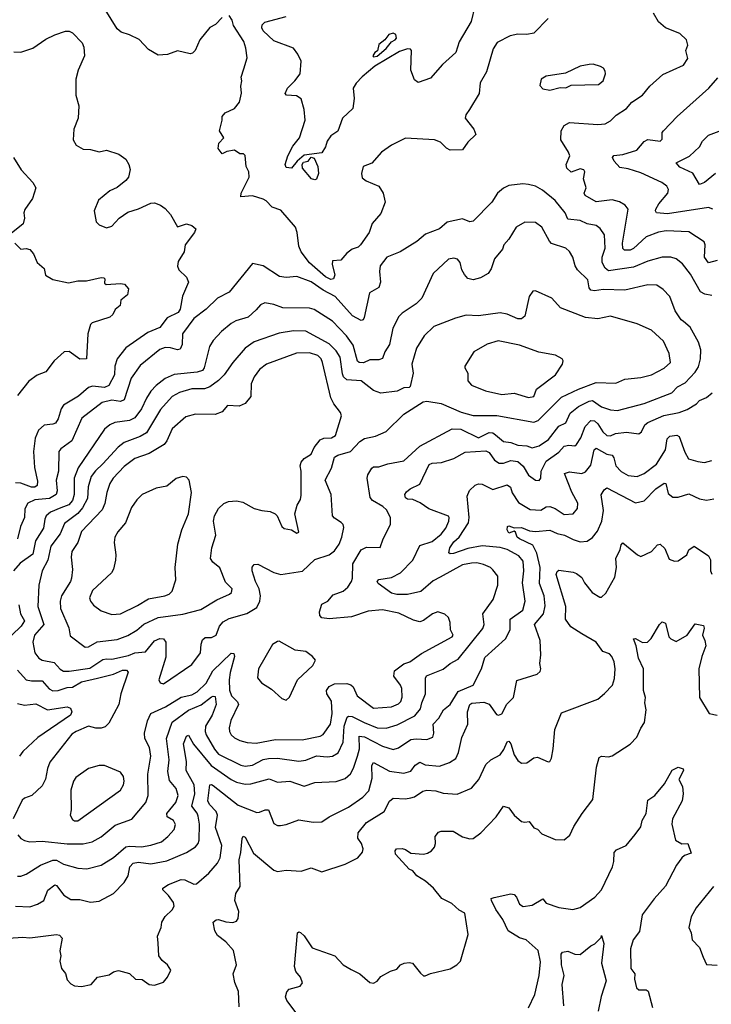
# Model space of a CAD drawing. Extents: x 1921360 to 2014538, y 768294 to 907744.
# Tile 116 of 256: x 1933558 to 1937441, y 809453 to 814978. Entities that reach past the tile are written whole.
import ezdxf

# ---------------------------------------------------------------- set-up
doc = ezdxf.new("R2010")
doc.units = 0

msp = doc.modelspace()

# ---------------------------------------------------------------- linework, layer by layer
at = {"layer": '0CON10XD'}
for points in [[(1936112.9, 815055), (1936092.6, 814967.4), (1936026.5, 814855), (1936006.4, 814793.6), (1935932.1, 814727.9), (1935865, 814651.2), (1935795, 814626.7), (1935775, 814641.2), (1935753.6, 814695), (1935758.6, 814805), (1935753, 814813), (1935735.5, 814815.5), (1935690.1, 814799.9), (1935552.7, 814717.3), (1935481.7, 814658.3), (1935447.2, 814622.8), (1935430, 814595), (1935435.5, 814535.5), (1935429.1, 814480.9), (1935370, 814425), (1935345, 814352.5), (1935305, 814326.7), (1935285, 814297.5), (1935275.8, 814265), (1935255, 814231.2), (1935155, 814217.8), (1935116, 814185), (1935085, 814146), (1935055, 814149.2), (1935048.5, 814165), (1935063.8, 814215), (1935091.2, 814268.8), (1935129.5, 814315), (1935161.5, 814415), (1935154.6, 814475), (1935138.6, 814535), (1935111.7, 814551.7), (1935055.8, 814555.8), (1935048, 814565), (1935060.9, 814595), (1935102.2, 814635), (1935132.2, 814675), (1935139.1, 814745), (1935120.4, 814785), (1935095, 814819.1), (1934985, 814860.6), (1934925.4, 814915), (1934917, 814933), (1934920.4, 814949.6), (1934935, 814963.9), (1935055, 814995.8)], [(1934695, 814991.2), (1934657.9, 814952.1), (1934625, 814933.8), (1934568.8, 814865), (1934543.6, 814806.4), (1934528.9, 814791.1), (1934515, 814786.7), (1934445, 814803.6), (1934387.3, 814782.7), (1934335, 814779.2), (1934281.7, 814811.7), (1934228, 814868), (1934175, 814894.2), (1934128.7, 814908.7), (1934105, 814928), (1934037.7, 815035)], [(1936525.5, 814984.5), (1936445, 814902.2), (1936405, 814895.5), (1936355, 814897.5), (1936311.4, 814888.6), (1936239.7, 814850.3), (1936217.5, 814815), (1936180, 814685), (1936142.7, 814625), (1936138.9, 814565), (1936084.2, 814475), (1936062.5, 814445), (1936060, 814425), (1936108.6, 814365), (1936120, 814335), (1936075, 814292), (1936045, 814248), (1935975, 814246), (1935955, 814257.1), (1935921.4, 814291.4), (1935887.5, 814305), (1935725, 814312.9), (1935645, 814274), (1935588.8, 814235), (1935535, 814173.3), (1935486.1, 814153.9), (1935476.7, 814115), (1935481.7, 814091.7), (1935504.1, 814074.1), (1935575, 814043.8), (1935598.8, 814005), (1935610, 813955), (1935585, 813890), (1935536.9, 813835), (1935521.1, 813785), (1935472.5, 813715), (1935458.1, 813701.9), (1935425, 813690.6), (1935395, 813669.2), (1935361.1, 813628.9), (1935314.1, 813625.9), (1935312.2, 813605), (1935327.3, 813547.3), (1935324.3, 813535), (1935319.2, 813525), (1935305, 813520.4), (1935275.5, 813535), (1935185, 813614.7), (1935137.8, 813675), (1935125, 813706.7), (1935116.4, 813785), (1935106.2, 813815), (1935025, 813908.8), (1934975, 813926.9), (1934942.8, 813962.8), (1934925, 813972.2), (1934865, 813990.8), (1934800, 813985), (1934801.1, 814005), (1934846.8, 814095), (1934844.5, 814124.5), (1934830.6, 814155), (1934825, 814216.7), (1934815.6, 814225.6), (1934793.3, 814225), (1934765, 814246.2), (1934721.4, 814238.6), (1934695, 814225.8), (1934672.9, 814255), (1934675.8, 814285), (1934704, 814315), (1934680, 814355), (1934695.9, 814414.1), (1934695.7, 814435), (1934712, 814455), (1934765, 814480), (1934792, 814515), (1934804.1, 814565.9), (1934800, 814605), (1934806, 814635), (1934801.2, 814655), (1934817.2, 814702.8), (1934836.2, 814765), (1934828.6, 814818.6), (1934816.4, 814856.4), (1934758.8, 814945), (1934751.2, 814975), (1934735, 815002.5)], [(1937473.7, 813626.3), (1937425, 813613.2), (1937403.9, 813645), (1937406.2, 813715), (1937401.5, 813731.5), (1937315, 813788.6), (1937187.2, 813792.8), (1937145.6, 813785.6), (1937075, 813759.7), (1937005, 813694.2), (1936985, 813685.3), (1936954.2, 813685), (1936945.3, 813695.3), (1936942.8, 813725), (1936974.6, 813914.6), (1936958.4, 813938.4), (1936925, 813956.9), (1936885, 813966.8), (1936795, 813956.5), (1936732.3, 813992.3), (1936728.1, 814005), (1936739.4, 814035), (1936723.3, 814085), (1936731.9, 814125), (1936725, 814135.6), (1936705, 814140.6), (1936655, 814122), (1936630, 814145), (1936627.3, 814165), (1936646.4, 814215), (1936640, 814235), (1936595.6, 814305), (1936598.8, 814355), (1936615.5, 814385), (1936645, 814401.8), (1936805, 814390), (1936845.4, 814394.6), (1936875, 814410), (1936907.4, 814442.6), (1936965, 814480.8), (1936995.7, 814515), (1937054.3, 814555), (1937095.7, 814605), (1937169.5, 814670.5), (1937285, 814723.3), (1937308.9, 814761.1), (1937298.8, 814805), (1937310, 814835), (1937301.4, 814865), (1937265, 814900.8), (1937185, 814932.9), (1937145.5, 814965.5), (1937117.1, 815015)], [(1933525, 814798.5), (1933565, 814795.6), (1933631.7, 814818.3), (1933705, 814868.6), (1933755, 814894.2), (1933815, 814914.2), (1933835, 814914.2), (1933854.3, 814904.3), (1933908, 814848), (1933918.9, 814825), (1933922.9, 814775), (1933886.4, 814695), (1933872.5, 814645), (1933872.9, 814555), (1933890.8, 814495), (1933885.8, 814425), (1933861.4, 814365), (1933858, 814305), (1933874.3, 814274.3), (1933915, 814251.2), (1933955, 814249.2), (1934005, 814236.9), (1934045, 814247.1), (1934115, 814223.8), (1934153.8, 814195), (1934171.2, 814165), (1934178.3, 814138.3), (1934168.8, 814095), (1934154.2, 814075.8), (1934105, 814036), (1934065, 814017.5), (1934000, 813965), (1933976.2, 813905), (1933987.5, 813845), (1934005, 813827.5), (1934045, 813810), (1934075, 813820), (1934115.8, 813864.2), (1934165, 813899.2), (1934225, 813917.5), (1934295, 813948.8), (1934315, 813950), (1934348.3, 813938.3), (1934375, 813918.8), (1934404.5, 813884.5), (1934445, 813816.7), (1934495, 813832.5), (1934525, 813823.3), (1934547.5, 813805), (1934540, 813785), (1934487.1, 813715), (1934481.4, 813675), (1934448.3, 813621.7), (1934444.2, 813595), (1934452.5, 813575), (1934495, 813534), (1934506.7, 813505), (1934472.9, 813427.1), (1934459.8, 813355), (1934447.2, 813335), (1934386.4, 813305), (1934345, 813250.9), (1934277.3, 813222.7), (1934153.3, 813136.7), (1934105, 813076), (1934092.5, 813035), (1934089.8, 812985), (1934058.5, 812925), (1934035, 812914.4), (1933967.3, 812922.7), (1933945, 812915.4), (1933888.9, 812865), (1933803.8, 812816.2), (1933791.2, 812795), (1933775, 812738), (1933759.4, 812715), (1933745, 812707.9), (1933695, 812702.7), (1933662.9, 812675), (1933645, 812630), (1933636.1, 812555), (1933640.7, 812465), (1933658.7, 812388.7), (1933656.5, 812365), (1933644, 812356), (1933625, 812355.8), (1933565, 812376.8), (1933535, 812379.7)], [(1935545, 814770), (1935565, 814773.3), (1935615, 814817.5), (1935645.8, 814854.2), (1935666.2, 814865), (1935673.3, 814875), (1935670, 814895), (1935655, 814902.5), (1935630, 814895), (1935607.5, 814865), (1935575, 814840), (1935566.7, 814803.3), (1935552.5, 814795), (1935540, 814775), (1935545, 814770)], [(1936535, 814583.8), (1936592.3, 814597.7), (1936625, 814596), (1936655, 814611.2), (1936807.5, 814615), (1936833.8, 814635), (1936846.7, 814675), (1936845, 814690), (1936836.4, 814706.4), (1936820, 814715), (1936778.3, 814728.3), (1936755, 814727.5), (1936705, 814718), (1936622.3, 814677.7), (1936515, 814662), (1936486.7, 814645), (1936478.3, 814608.3), (1936495, 814590), (1936535, 814583.8)], [(1937450, 813915), (1937425, 813924.7), (1937195, 813888.9), (1937134.6, 813894.6), (1937127.5, 813905), (1937130, 813915), (1937147.1, 813945), (1937196.4, 814005), (1937200.6, 814025), (1937192.5, 814045), (1937164.2, 814065), (1937045, 814118.5), (1936975, 814141.1), (1936928.2, 814148.2), (1936895.7, 814185), (1936886, 814205), (1936895, 814215.6), (1936945, 814221.6), (1937023.8, 814246.2), (1937064.3, 814295), (1937084.5, 814305.5), (1937155, 814296), (1937165, 814307.5), (1937166.2, 814345), (1937173.8, 814355), (1937250, 814435), (1937427.8, 814595), (1937477.3, 814652.7)], [(1937465, 814114.4), (1937403.3, 814065), (1937375, 814054), (1937337.4, 814117.4), (1937265, 814150.4), (1937243.3, 814175), (1937318.3, 814211.7), (1937374.7, 814265), (1937392.7, 814297.3), (1937425, 814330.8), (1937515, 814363.3)], [(1933523.8, 814205), (1933567.1, 814135), (1933632.5, 814065), (1933648.8, 814035), (1933630, 813975), (1933586.1, 813913.9), (1933582, 813895), (1933586, 813865), (1933577.3, 813832.7), (1933510.5, 813779.5)], [(1935215, 814078.9), (1935196, 814085), (1935145.7, 814145), (1935144, 814165), (1935151.4, 814178.6), (1935177.5, 814185), (1935195, 814207.5), (1935210.7, 814200.7), (1935232.9, 814155), (1935236.7, 814115), (1935225, 814082.9), (1935215, 814078.9)], [(1937445, 813430.6), (1937405, 813438.1), (1937380.5, 813450.5), (1937325, 813551.4), (1937279.3, 813609.3), (1937245, 813636.8), (1937215, 813645.3), (1937165, 813646.5), (1937085, 813623.4), (1937005, 813589.5), (1936865, 813568.6), (1936845, 813584.6), (1936829.5, 813615), (1936829.1, 813645), (1936846, 813696), (1936841.5, 813771.5), (1936817.5, 813807.5), (1936795, 813822.7), (1936745, 813832.3), (1936705, 813851.8), (1936635, 813859.1), (1936620.4, 813895), (1936565, 813964.5), (1936492.7, 814022.7), (1936455, 814043.5), (1936414.5, 814054.5), (1936383.4, 814056.6), (1936305, 814047.1), (1936275, 814032.5), (1936240, 814005), (1936210, 813955), (1936105, 813847.5), (1936085, 813844.2), (1936045, 813860.5), (1935958.3, 813841.7), (1935914.7, 813805.3), (1935837.1, 813775), (1935787.1, 813732.9), (1935695, 813675.5), (1935620, 813645), (1935582.8, 813597.2), (1935577.7, 813565), (1935583.2, 813505), (1935574.7, 813475.3), (1935521.5, 813445), (1935493.2, 813306.8), (1935486, 813294), (1935475, 813291.1), (1935426, 813316), (1935329.6, 813425), (1935261.3, 813461.3), (1935195, 813507.7), (1935115, 813537.1), (1935055, 813531.5), (1935016.9, 813536.9), (1934925, 813596.9), (1934865, 813611.2), (1934735, 813449.4), (1934669.4, 813415), (1934605, 813353.3), (1934535, 813301.5), (1934473.1, 813215), (1934471.1, 813155), (1934459.8, 813130.2), (1934445, 813125.6), (1934405, 813137.5), (1934375, 813139.3), (1934345, 813127.3), (1934235, 813038.5), (1934183.8, 812966.2), (1934144.4, 812845), (1934125, 812836.7), (1934075, 812842.6), (1934020.3, 812829.7), (1933907.4, 812742.6), (1933850, 812615), (1933788.8, 812571.2), (1933777.9, 812555), (1933776.5, 812445), (1933763.7, 812395), (1933768.1, 812335), (1933762.2, 812315), (1933725, 812292.2), (1933643.8, 812285), (1933604.1, 812265.9), (1933586.7, 812233.3), (1933584.7, 812185), (1933562.8, 812135), (1933545, 812065.7)], [(1933823.8, 810353.8), (1933915, 810354.7), (1933965, 810365.5), (1934015, 810393.6), (1934095, 810458.2), (1934187.7, 810492.3), (1934266.4, 810585), (1934280.4, 810625), (1934278.4, 810745), (1934294.7, 810845), (1934286.7, 810895), (1934261.6, 810945), (1934258, 810975), (1934275.3, 811045), (1934294.4, 811085.6), (1934377.4, 811122.6), (1934465, 811176.7), (1934525, 811189.8), (1934555, 811206.2), (1934605.1, 811254.9), (1934643, 811325), (1934745, 811422.9), (1934761.2, 811421.2), (1934764.4, 811405), (1934740.5, 811315), (1934733.4, 811275), (1934735.9, 811215.9), (1934747.6, 811185), (1934780.7, 811150.8), (1934786.2, 811135), (1934743.7, 811046.3), (1934734.7, 811005), (1934736.8, 810985), (1934746.4, 810965), (1934765, 810948.9), (1934795, 810933.4), (1934835, 810923.3), (1934885, 810919.4), (1934995, 810939), (1935145, 810937.5), (1935245, 810958.4), (1935262.8, 810967.2), (1935303.3, 811025), (1935313.3, 811085), (1935308.4, 811155), (1935282.1, 811195), (1935280, 811215), (1935295, 811236.2), (1935325, 811251.5), (1935395, 811254.5), (1935417, 811247), (1935430, 811235), (1935452.9, 811185), (1935545, 811115.4), (1935645, 811122.9), (1935685, 811138.6), (1935697.5, 811152.5), (1935706.4, 811176.4), (1935703.3, 811225), (1935695.6, 811245), (1935659.4, 811295), (1935661.9, 811325), (1935715, 811364.5), (1935748.6, 811375), (1935815, 811422.7), (1935986.9, 811515), (1935991.9, 811525), (1935977.5, 811555), (1935975.6, 811595), (1935965, 811623.3), (1935945, 811642), (1935905, 811656), (1935876.2, 811645), (1935825, 811606.7), (1935805, 811600.5), (1935769.2, 811609.2), (1935687.7, 811647.7), (1935595, 811666.9), (1935515, 811659.3), (1935421.6, 811628.4), (1935295, 811616.7), (1935255, 811621.2), (1935242.7, 811635), (1935240.9, 811655), (1935255, 811699.4), (1935287.5, 811715), (1935318.5, 811751.5), (1935375, 811772.5), (1935400.8, 811795), (1935420.8, 811825), (1935427.5, 811845), (1935429.3, 811925), (1935475, 812002.9), (1935505, 812019.1), (1935582.5, 812017.5), (1935598.6, 812065), (1935640, 812145), (1935640.9, 812185), (1935617.9, 812227.9), (1935597.6, 812247.6), (1935539.8, 812279.8), (1935526.4, 812296.4), (1935508.2, 812405), (1935512.8, 812425), (1935535, 812462.1), (1935545, 812469.1), (1935575, 812469.6), (1935625, 812486.4), (1935715, 812503.8), (1935805.6, 812585), (1935986.6, 812683.4), (1936035, 812680.6), (1936135, 812631.2), (1936195, 812662), (1936215, 812660), (1936229.8, 812649.8), (1936275, 812611.3), (1936315, 812605.8), (1936355, 812590.5), (1936405, 812586.7), (1936435, 812575.3), (1936475, 812588), (1936527.2, 812622.8), (1936585, 812697.1), (1936624.1, 812715.9), (1936649.5, 812770.5), (1936695, 812808), (1936755, 812838), (1936775, 812841), (1936825, 812806.5), (1936875, 812790), (1936915.3, 812784.7), (1937065, 812824.1), (1937219.2, 812885), (1937252, 812918), (1937295, 812941.5), (1937349.9, 813000.1), (1937368.7, 813031.3), (1937380, 813075), (1937381.8, 813125), (1937369.1, 813169.1), (1937322.6, 813252.6), (1937286, 813285), (1937272.2, 813295), (1937238.9, 813345), (1937208.1, 813425), (1937171.9, 813465), (1937135, 813488.2), (1937085, 813491.5), (1936955, 813460.7), (1936835, 813464.7), (1936785, 813457.2), (1936765, 813460), (1936754.7, 813474.7), (1936747.9, 813517.9), (1936689.5, 813575), (1936677, 813597), (1936664.4, 813645), (1936645, 813678), (1936625, 813695.7), (1936545, 813722.7), (1936532.9, 813735), (1936490.6, 813815), (1936455, 813841.1), (1936395, 813842.1), (1936345, 813814.2), (1936303.9, 813746.1), (1936277.3, 813715), (1936268.4, 813691.6), (1936223.4, 813636.6), (1936205, 813580), (1936188.8, 813555), (1936145, 813530.8), (1936105, 813518), (1936075, 813526), (1936055, 813548), (1936040, 813575), (1936031.9, 813615), (1936016.7, 813635), (1935995, 813640), (1935965, 813634), (1935880, 813555), (1935815.8, 813415), (1935785, 813384.4), (1935705, 813332.5), (1935687.4, 813312.6), (1935652.9, 813247.1), (1935634.7, 813155.3), (1935607.9, 813115), (1935595, 813077.5), (1935575, 813068.9), (1935525, 813069.2), (1935487.6, 813052.4), (1935465, 813054.6), (1935455, 813062.9), (1935431.3, 813151.3), (1935393.2, 813205), (1935315, 813286.9), (1935212.2, 813352.2), (1935185, 813359.6), (1935035, 813360.9), (1934985, 813380.6), (1934935, 813389.2), (1934910.9, 813379.1), (1934885, 813350), (1934840.6, 813309.4), (1934770.9, 813289.1), (1934745, 813274.4), (1934690.8, 813229.2), (1934645, 813177.8), (1934623.9, 813145), (1934594.8, 813025.2), (1934585, 813010.8), (1934555, 813000), (1934425, 812987.1), (1934375.2, 812964.8), (1934325, 812926.2), (1934295.2, 812894.8), (1934269.2, 812855), (1934242.2, 812795), (1934205, 812744), (1934175, 812729.5), (1934091.9, 812718.1), (1934065, 812705.4), (1934035, 812680.5), (1933885.6, 812464.4), (1933864.3, 812405), (1933863.9, 812315), (1933855, 812279.6), (1933833.4, 812256.6), (1933788.9, 812238.9), (1933730.5, 812215), (1933707.3, 812195), (1933698.4, 812175), (1933691.1, 812125), (1933647.5, 812055), (1933631.5, 811978.5), (1933561, 811929), (1933523.5, 811885)], [(1933530, 813725), (1933565, 813691.2), (1933595, 813694), (1933615, 813688), (1933636, 813665), (1933656, 813615), (1933695, 813582.5), (1933703.3, 813545), (1933745, 813520), (1933831.7, 813501.7), (1933885, 813513.5), (1933933.5, 813513.5), (1934015, 813532.5), (1934030.5, 813530.5), (1934036, 813525), (1934035, 813500), (1934042.9, 813492.9), (1934125, 813498.9), (1934146.7, 813495), (1934168.6, 813468.6), (1934162.5, 813435), (1934126.2, 813403.8), (1934122, 813375), (1934095, 813352), (1934081.4, 813325), (1934065, 813308.6), (1933965, 813277.5), (1933955, 813268.8), (1933941.4, 813215), (1933932.5, 813075), (1933895, 813073.8), (1933835, 813117.1), (1933807.5, 813115), (1933752, 813065), (1933705, 813003.3), (1933655.8, 812984.2), (1933609.7, 812950.3), (1933545, 812870)], [(1934365, 811252.5), (1934525, 811360.8), (1934573.5, 811425), (1934576.2, 811475), (1934585, 811498.6), (1934599.2, 811510.8), (1934635, 811511.8), (1934661.4, 811525), (1934680.5, 811575), (1934701.2, 811598.8), (1934735, 811618), (1934832.8, 811647.2), (1934890, 811680), (1934906.9, 811715), (1934910.8, 811745), (1934901.9, 811785), (1934881.9, 811825), (1934864.2, 811885), (1934864, 811906), (1934875, 811920.8), (1934895, 811923.3), (1934985, 811876.1), (1935025, 811864.6), (1935145.3, 811884.7), (1935215, 811949.6), (1935295, 811976.5), (1935325, 811998.6), (1935351.5, 812035), (1935367.8, 812075), (1935378.2, 812128.2), (1935374.4, 812145), (1935363.8, 812156.2), (1935325, 812180.8), (1935314.1, 812195), (1935307.5, 812315), (1935273.1, 812395), (1935308.3, 812461.7), (1935326.1, 812523.9), (1935344.3, 812535.7), (1935415.6, 812555), (1935468.8, 812611.2), (1935495, 812628.2), (1935555, 812642.1), (1935615, 812667.9), (1935715, 812765.8), (1935823.3, 812835), (1935845, 812838.2), (1935925.5, 812824.5), (1936036.8, 812776.8), (1936105, 812757.3), (1936237.8, 812757.8), (1936445, 812719.3), (1936470.1, 812729.9), (1936599.6, 812860.4), (1936695, 812905.3), (1936795, 812942.8), (1936905, 812939.6), (1936955, 812960.9), (1937045, 812970.5), (1937105, 812985.4), (1937176.3, 813023.7), (1937211.5, 813055), (1937204.3, 813105), (1937173.8, 813173.8), (1937105, 813235.6), (1937025, 813271.1), (1936875, 813315.6), (1936805, 813300), (1936735, 813308.2), (1936595, 813361.9), (1936545.8, 813415.8), (1936455, 813457.1), (1936440, 813455), (1936419.4, 813425), (1936394.4, 813315), (1936375, 813299.5), (1936355, 813299.1), (1936295, 813326.8), (1936255, 813333.8), (1936135, 813316.4), (1936065, 813319.6), (1936005, 813304.5), (1935882.9, 813257.1), (1935828.9, 813205), (1935786.7, 813135), (1935760, 813045), (1935766.7, 812995), (1935750, 812920), (1935745, 812913.8), (1935715, 812912.5), (1935676.8, 812893.2), (1935585, 812881.9), (1935545, 812898.5), (1935475, 812951.1), (1935395, 812958.1), (1935377, 812975), (1935370.7, 812990.7), (1935356.8, 813085), (1935335, 813120), (1935295, 813159.4), (1935165, 813230), (1935095, 813231.6), (1935015, 813219.7), (1934875, 813170), (1934824.7, 813135.3), (1934755, 813054.4), (1934706.6, 812985), (1934675, 812953.2), (1934625, 812917.8), (1934595, 812907.9), (1934525, 812907.1), (1934455, 812886.4), (1934415, 812864.1), (1934348.2, 812791.8), (1934269.9, 812660.1), (1934235, 812639.2), (1934144.4, 812605.6), (1934111.2, 812578.8), (1934024.2, 812485.8), (1933983, 812447), (1933959.3, 812415), (1933943.3, 812356.7), (1933939.1, 812290.9), (1933911.4, 812238.6), (1933885, 812208.3), (1933809, 812151), (1933786.2, 812093.8), (1933732.9, 812025), (1933715.8, 811945), (1933683.8, 811885), (1933666, 811805), (1933660, 811685), (1933694.1, 811585), (1933641.5, 811525), (1933631.8, 811485), (1933643.8, 811425), (1933665.2, 811395.2), (1933685.2, 811385.2), (1933751, 811371), (1933785, 811333.8), (1933805, 811323.4), (1933835, 811321.9), (1933951, 811339), (1934025, 811388.9), (1934045, 811392.2), (1934075, 811390.5), (1934169, 811411), (1934205, 811425.8), (1934265, 811431.3), (1934315, 811492.3), (1934345, 811505.4), (1934365, 811504.4), (1934378.8, 811485), (1934378.3, 811401.7), (1934339.2, 811275), (1934347.3, 811257.3), (1934365, 811252.5)], [(1936415, 812858), (1936445, 812864.3), (1936460, 812905), (1936565.7, 812985), (1936606.2, 813045), (1936608.8, 813065), (1936603.3, 813075), (1936566.6, 813096.6), (1936472.2, 813112.2), (1936365, 813151.5), (1936245, 813176.8), (1936182.7, 813157.3), (1936108.8, 813115), (1936056.7, 813035), (1936056.7, 813025), (1936074.3, 812995), (1936075, 812952.5), (1936095, 812928), (1936173.3, 812895), (1936265, 812874.4), (1936335, 812883.3), (1936415, 812858)], [(1933925, 811456.7), (1933945, 811460), (1933992.8, 811487.2), (1934105, 811501.3), (1934165, 811523.4), (1934215, 811553.3), (1934255, 811586.5), (1934335, 811623.2), (1934475, 811642.7), (1934575, 811669.7), (1934665, 811723.9), (1934736, 811755), (1934747.5, 811765), (1934750.8, 811785), (1934713, 811823), (1934682.6, 811902.6), (1934642.5, 811935), (1934629.4, 811955), (1934636.2, 812015), (1934658.5, 812085), (1934645.4, 812164.6), (1934651.5, 812195), (1934674.7, 812235.3), (1934705, 812264.3), (1934730, 812275), (1934775, 812277.8), (1934811.1, 812271.1), (1934875, 812235.6), (1934917.5, 812225), (1934965, 812219.2), (1934993.3, 812205), (1935003.3, 812195), (1935030, 812135), (1935043, 812123), (1935085, 812116.7), (1935115, 812096.7), (1935125, 812102.5), (1935103.8, 812205), (1935115.6, 812254.4), (1935134.4, 812285.6), (1935139.1, 812310.9), (1935138.9, 812445), (1935133.8, 812475), (1935138.5, 812495), (1935155, 812516.5), (1935195, 812540), (1935211.3, 812578.7), (1935245, 812621.1), (1935265, 812630), (1935308.7, 812631.3), (1935330.6, 812645), (1935364.4, 812755), (1935360, 812775), (1935322.5, 812822.5), (1935305.8, 812855.8), (1935258.4, 813055), (1935250.6, 813075), (1935232.7, 813095), (1935185, 813109.5), (1935113.1, 813106.9), (1934944.3, 813045.7), (1934903.9, 813016.1), (1934875.4, 812975), (1934858.2, 812935), (1934855, 812863.3), (1934825, 812824), (1934791.1, 812808.9), (1934725, 812814.2), (1934695, 812778.6), (1934655, 812762.7), (1934544.5, 812765.5), (1934490.9, 812749.1), (1934415, 812682.9), (1934385.2, 812614.8), (1934370, 812595), (1934284.5, 812544.5), (1934204.5, 812515.5), (1934145, 812470.8), (1934083.5, 812406.5), (1934063.4, 812376.6), (1934046.6, 812325), (1934036.2, 812263.8), (1934021.8, 812228.2), (1933904.4, 812105.6), (1933885.2, 812044.8), (1933850, 811995), (1933847.8, 811962.2), (1933853.7, 811893.7), (1933849.2, 811845), (1933842.9, 811825), (1933792.5, 811745), (1933786, 811715), (1933786.9, 811675), (1933834.2, 811565.8), (1933841.1, 811521.1), (1933925, 811456.7)], [(1933565, 810172.9), (1933595, 810184.6), (1933674.3, 810235), (1933745, 810262.6), (1933765, 810262.9), (1933805, 810239.4), (1933885, 810216.8), (1933935, 810213.8), (1934015, 810234.6), (1934085, 810277.7), (1934155, 810337.1), (1934175, 810341.2), (1934242.7, 810337.3), (1934295, 810346.2), (1934355, 810365.2), (1934390, 810395), (1934425.5, 810435), (1934432.1, 810462.1), (1934422.5, 810485), (1934386.9, 810505), (1934384.6, 810525), (1934435, 810586.4), (1934448.1, 810625), (1934436, 810665), (1934399, 810709), (1934389.6, 810759.6), (1934396.7, 810825), (1934381.8, 810945), (1934415, 811036.1), (1934505, 811104.8), (1934576.4, 811133.6), (1934635, 811178.2), (1934645, 811183.2), (1934655, 811180), (1934660.8, 811135), (1934638.4, 811075), (1934602, 811015), (1934598.8, 810985), (1934604.2, 810965), (1934652, 810885), (1934675, 810857.6), (1934799.4, 810795), (1934825, 810789.2), (1934865, 810796.2), (1934925, 810827.1), (1934955, 810833.6), (1935005.2, 810835.2), (1935125, 810817.4), (1935165, 810824.2), (1935225, 810847.2), (1935285, 810842.2), (1935315, 810846.1), (1935346.2, 810865), (1935373.7, 810925), (1935380.7, 811015), (1935396, 811064), (1935405, 811070.9), (1935425, 811069.3), (1935492.5, 811035), (1935565.6, 811005.6), (1935615, 811002.4), (1935678, 811022), (1935777.6, 811072.4), (1935809.3, 811110.7), (1935815.9, 811145), (1935836.4, 811195), (1935837.4, 811282.6), (1935842.6, 811297.4), (1935936.1, 811333.9), (1935974.4, 811365), (1936019.4, 811390.6), (1936158.3, 811561.7), (1936165.4, 811585.4), (1936159.4, 811645), (1936216.2, 811725), (1936243.2, 811805), (1936242.5, 811855), (1936215, 811891.9), (1936200.8, 811905), (1936161.7, 811921.7), (1936125, 811931.1), (1936095, 811929.4), (1936045, 811920), (1935919.5, 811850.5), (1935879.4, 811830.6), (1935810.6, 811769.4), (1935735, 811753.8), (1935675, 811752.8), (1935645, 811761.1), (1935570, 811815), (1935564.4, 811825), (1935575, 811837.3), (1935645, 811848.7), (1935695.5, 811875), (1935766.2, 811945), (1935805, 812027.1), (1935875, 812050), (1935925, 812092.1), (1935950.4, 812125), (1935968.5, 812165), (1935970, 812185), (1935965, 812192), (1935855, 812234.6), (1935806.9, 812266.9), (1935765, 812285.3), (1935735, 812287.9), (1935724.8, 812295), (1935721.3, 812315), (1935730, 812330), (1935750, 812345), (1935805, 812372.9), (1935857.9, 812482.1), (1935875, 812489.4), (1935926.5, 812493.5), (1935995, 812516.2), (1936059.2, 812550.8), (1936175, 812558.4), (1936195, 812550.3), (1936225, 812506.8), (1936250.8, 812490.8), (1936275, 812489.7), (1936315, 812505.3), (1936355, 812500), (1936385, 812472.7), (1936415, 812422.5), (1936455, 812394.4), (1936475, 812392.5), (1936483.8, 812405), (1936486.7, 812445), (1936515, 812501.8), (1936585, 812551.6), (1936615, 812585.8), (1936641.4, 812591.4), (1936675, 812588.1), (1936685, 812594.3), (1936708.8, 812631.2), (1936732.4, 812695), (1936765, 812729.7), (1936785, 812726.7), (1936805, 812710.9), (1936831.8, 812665), (1936855, 812644.7), (1936875, 812643.4), (1936904.3, 812655.7), (1936965, 812664), (1937035, 812653.8), (1937049.2, 812665), (1937067.3, 812705), (1937085, 812718.9), (1937175, 812757.4), (1937261.2, 812775), (1937305, 812791.1), (1937357.7, 812822.3), (1937375, 812841.9), (1937415, 812859.1), (1937447.1, 812885)], [(1934560.9, 810509.1), (1934555.2, 810525.2), (1934523.8, 810565), (1934541.9, 810635), (1934537.4, 810685), (1934493.2, 810765), (1934494.4, 810815), (1934477.6, 810915), (1934495, 810958), (1934505, 810963.8), (1934533.1, 810913.1), (1934633.3, 810793.3), (1934745, 810715.8), (1934775, 810700.8), (1934825, 810688.2), (1934855, 810690), (1934959.2, 810719.2), (1935005, 810700.5), (1935075, 810705.4), (1935155, 810678.1), (1935215, 810697.8), (1935335, 810703.1), (1935385, 810720.4), (1935415, 810746.7), (1935432.4, 810777.6), (1935455.3, 810845), (1935466.5, 810886.5), (1935465, 810958.2), (1935495, 810953.6), (1935595, 810901.7), (1935655, 810883.5), (1935685, 810891.8), (1935755, 810938.6), (1935785, 810943.3), (1935845, 810939.4), (1935876.9, 810953.1), (1935884.1, 810975), (1935878.8, 811025), (1935911.8, 811058.3), (1935938.5, 811105), (1935974.7, 811135.3), (1936020.8, 811209.2), (1936104.5, 811245), (1936151.2, 811335), (1936169.9, 811400.1), (1936285, 811504.4), (1936312.3, 811555), (1936312.9, 811615), (1936382.7, 811665), (1936395.4, 811715), (1936381.2, 811818.8), (1936388, 811885), (1936385, 811940), (1936360.3, 811970.3), (1936294.4, 812005), (1936255, 812016.9), (1936155, 812025.9), (1936075, 812010.4), (1935993.6, 811983.6), (1935975, 811981.9), (1935967, 811987), (1935972.5, 812015), (1935995, 812048.2), (1936025.1, 812074.9), (1936077.9, 812155), (1936081, 812185), (1936070.9, 812305), (1936084.2, 812335.8), (1936115, 812367.3), (1936133.4, 812373.4), (1936155, 812372.1), (1936215, 812342.3), (1936295, 812367.5), (1936313.8, 812355), (1936323.4, 812323.4), (1936358.7, 812268.7), (1936425, 812230.4), (1936485, 812225.6), (1936515, 812244.6), (1936535, 812246.7), (1936565.5, 812235.5), (1936615, 812202.5), (1936666, 812205), (1936690, 812235), (1936691.1, 812265), (1936657.4, 812327.4), (1936617.2, 812432.8), (1936645, 812441.4), (1936715, 812432.5), (1936735, 812440.9), (1936765, 812479.4), (1936784.3, 812565), (1936795, 812574.6), (1936855, 812540.7), (1936885.6, 812535), (1936895, 812520), (1936904.8, 812474.8), (1936935, 812442.7), (1936975, 812420), (1937025, 812416), (1937065, 812432), (1937133.8, 812485), (1937184.7, 812565), (1937194.2, 812625.8), (1937207.8, 812642.2), (1937247.1, 812647.1), (1937260.5, 812640.5), (1937292.2, 812552.2), (1937314.2, 812515), (1937365, 812498.5), (1937403.4, 812493.4), (1937445, 812505.7)], [(1934075, 811640), (1934125, 811644.4), (1934219.6, 811690.4), (1934280.8, 811729.2), (1934373.6, 811746.4), (1934397.5, 811755), (1934415, 811770.8), (1934434.5, 811835), (1934431.8, 811905), (1934445.6, 812035), (1934467.8, 812115), (1934506.1, 812205), (1934522.5, 812325), (1934509.2, 812395), (1934495, 812412), (1934475, 812415.8), (1934436.3, 812403.7), (1934385, 812360), (1934325, 812350), (1934246.3, 812313.7), (1934216, 812285), (1934185, 812242), (1934152.5, 812155), (1934110, 812105), (1934092.7, 812075), (1934088.5, 812045), (1934098.5, 811975), (1934095.7, 811945.7), (1934084.5, 811895.5), (1934072.9, 811875), (1933966.7, 811775), (1933950.9, 811735), (1933956.5, 811715), (1933973.1, 811693.1), (1934015, 811660.5), (1934075, 811640)], [(1936575, 812094.4), (1936616.7, 812086.7), (1936665, 812061.3), (1936705, 812049.2), (1936745, 812052.2), (1936775, 812072.2), (1936801.7, 812108.3), (1936827.6, 812165), (1936835.8, 812225), (1936823, 812313), (1936839.8, 812340.2), (1936855, 812352.2), (1937015, 812266.7), (1937065, 812278.5), (1937130.4, 812345), (1937177, 812377), (1937185.4, 812375.4), (1937199.8, 812319.8), (1937225, 812300), (1937255, 812299.2), (1937315, 812318.5), (1937375, 812290), (1937415, 812282.5), (1937455, 812289.1)], [(1933495, 809825.5), (1933575, 809830.9), (1933615, 809826.7), (1933765, 809844.4), (1933781.5, 809841.5), (1933795.7, 809825), (1933784.4, 809754.4), (1933790, 809725), (1933784.4, 809695), (1933792.9, 809655), (1933815.6, 809625.6), (1933825, 809590), (1933845, 809568.8), (1933865, 809557.5), (1933905, 809552.9), (1933960, 809565), (1933995, 809605.8), (1934060.5, 809619.5), (1934085, 809636.2), (1934112.5, 809642.5), (1934175, 809627.1), (1934207.5, 809595), (1934245, 809592), (1934285, 809564), (1934315, 809561.2), (1934365, 809577.5), (1934387.5, 809605), (1934406.7, 809645), (1934388, 809675), (1934358.8, 809698.8), (1934340, 809725), (1934335.7, 809795.7), (1934332.7, 809835), (1934352.2, 809885), (1934356.7, 809915), (1934375, 809945.8), (1934415, 809982.9), (1934424.6, 810005), (1934422.2, 810025), (1934394, 810064), (1934362, 810095), (1934361.2, 810105), (1934394, 810126), (1934465, 810153.5), (1934485, 810151.9), (1934535, 810128), (1934551.2, 810128.8), (1934620.9, 810189.1), (1934668.2, 810245), (1934682.9, 810275), (1934692.8, 810345), (1934656.6, 810445), (1934668.1, 810515), (1934661.6, 810535), (1934623.5, 810575), (1934614.7, 810595), (1934625.8, 810684.2), (1934635, 810687.5), (1934645, 810681.5), (1934785, 810570), (1934890, 810530), (1934905, 810530.7), (1934935.6, 810545.6), (1934954.4, 810544.4), (1934985, 810468), (1935005, 810457.1), (1935022.4, 810457.6), (1935055, 810463.3), (1935125, 810489.4), (1935205, 810474.6), (1935255, 810476.9), (1935295.5, 810504.5), (1935405, 810560), (1935485, 810615.5), (1935517.8, 810652.2), (1935537.1, 810722.9), (1935536, 810794), (1935545, 810810.6), (1935635, 810762), (1935715, 810750.7), (1935755, 810761.8), (1935779.2, 810795), (1935805, 810812.2), (1935835, 810796.4), (1935915, 810789.1), (1935970.5, 810809.5), (1936007, 810833), (1936022.7, 810867.3), (1936039.9, 810950.1), (1936075, 811026.2), (1936072.6, 811095), (1936084.8, 811135.2), (1936097.5, 811142.5), (1936165, 811149.7), (1936195, 811137.8), (1936235, 811080), (1936245.8, 811075.8), (1936265, 811083.1), (1936293.2, 811136.8), (1936331.4, 811175), (1936349.2, 811270.8), (1936463.6, 811306.4), (1936480, 811320), (1936484.3, 811335), (1936478.6, 811365), (1936484.4, 811415), (1936479.6, 811495), (1936449.1, 811585), (1936498.8, 811645), (1936509.1, 811689.1), (1936503.4, 811745), (1936476.6, 811815), (1936479.8, 811905), (1936461.6, 811985), (1936439, 812029), (1936363.6, 812065), (1936352.1, 812075), (1936342.3, 812102.3), (1936335, 812107.5), (1936305, 812098), (1936296, 812115), (1936296.2, 812133.8), (1936305, 812137.5), (1936335, 812126.7), (1936375, 812128.5), (1936420.6, 812110.6), (1936455, 812105.7), (1936534.3, 812114.2), (1936575, 812094.4)], [(1934791.2, 809438.8), (1934785.8, 809525), (1934766, 809575), (1934755.9, 809624.1), (1934775.7, 809675), (1934758.1, 809755), (1934715, 809804.3), (1934669.2, 809839.2), (1934654.6, 809865), (1934644.4, 809915), (1934662, 809928), (1934675, 809929.4), (1934715.6, 809915.6), (1934755, 809913.3), (1934775, 809920.8), (1934785.7, 809935), (1934788.6, 809975), (1934765.7, 810035.7), (1934771.9, 810075), (1934796.4, 810115), (1934790, 810265), (1934800.3, 810305), (1934806.8, 810383.2), (1934813.2, 810396.8), (1934825, 810391.9), (1934870.7, 810300.7), (1934985, 810206.4), (1935005, 810199.5), (1935055, 810205.6), (1935138.7, 810201.3), (1935195, 810220), (1935255, 810196), (1935385, 810240), (1935455.8, 810275), (1935483.6, 810306.4), (1935486.7, 810325), (1935477.1, 810355), (1935456.7, 810385), (1935459.4, 810415), (1935505, 810473.8), (1935604.5, 810535), (1935635, 810593.8), (1935655, 810610.8), (1935725, 810606.4), (1935755, 810611.2), (1935775, 810617.9), (1935821.1, 810648.9), (1935845, 810654.4), (1935895, 810650.4), (1935935, 810638.2), (1936015, 810631.9), (1936095, 810666), (1936135.7, 810714.3), (1936175, 810800), (1936203.6, 810825), (1936256, 810854), (1936276.8, 810883.2), (1936295, 810925.6), (1936305, 810929.2), (1936315.4, 810915.4), (1936335, 810852.9), (1936355, 810821.4), (1936375, 810805.8), (1936405, 810809.2), (1936445, 810836), (1936465, 810840.8), (1936525, 810814.2), (1936535, 810816.2), (1936544.2, 810835), (1936553.6, 810886.4), (1936563.3, 810995), (1936600.5, 811089.5), (1936803.4, 811166.6), (1936842.6, 811197.4), (1936886.1, 811243.9), (1936898.6, 811281.4), (1936901.5, 811335), (1936895.4, 811375), (1936882.9, 811405), (1936869.5, 811419.5), (1936832.8, 811432.8), (1936795, 811485.4), (1936715, 811532.1), (1936652.2, 811572.2), (1936621.8, 811615), (1936624.1, 811685), (1936570, 811865), (1936575, 811882.5), (1936585, 811890), (1936665, 811878.8), (1936685, 811870.8), (1936715, 811849.2), (1936729.1, 811819.1), (1936772, 811765), (1936815, 811738.8), (1936825, 811738.8), (1936848.7, 811761.3), (1936899.6, 811850.4), (1936909.1, 811905), (1936905.3, 811955), (1936929.6, 812005), (1936935, 812032.5), (1936945, 812043.3), (1937026.7, 811975), (1937045, 811966.2), (1937106.2, 811993.8), (1937138.7, 812031.3), (1937155, 812035.7), (1937180.2, 812010.2), (1937205, 811951.2), (1937235, 811940), (1937255, 811942), (1937303.3, 811975), (1937315.7, 812004.3), (1937345, 812024), (1937425, 811969.2), (1937437.8, 811947.8), (1937436, 811885), (1937445, 811866.7)], [(1933552.9, 811695), (1933562.7, 811645), (1933585.8, 811605), (1933566.1, 811575), (1933513.5, 811525)], [(1935110.5, 809405), (1935057.3, 809475), (1935050, 809495), (1935057.3, 809522.7), (1935070.9, 809539.1), (1935133.3, 809555), (1935145.9, 809574.1), (1935135.6, 809605), (1935108.1, 809638.1), (1935101.2, 809665), (1935117.5, 809855), (1935125, 809860), (1935135, 809856.2), (1935155, 809838), (1935200, 809770), (1935326.7, 809725), (1935375, 809675.7), (1935419.5, 809649.5), (1935468.8, 809625), (1935525, 809575.8), (1935545, 809571.4), (1935565, 809583.8), (1935585, 809608.8), (1935640.5, 809639.5), (1935675, 809651.4), (1935695.5, 809674.5), (1935717.5, 809685), (1935745, 809688.6), (1935764.2, 809684.2), (1935808.3, 809628.3), (1935825, 809613.3), (1935835, 809612.5), (1935865, 809626.2), (1935975, 809652), (1936013.3, 809675), (1936033.8, 809695), (1936077.1, 809845), (1936058, 809965), (1936025, 809981.4), (1935985, 810018.2), (1935928, 810048), (1935880.8, 810105), (1935836.5, 810145), (1935788.2, 810175), (1935765, 810203.3), (1935745, 810211.5), (1935668.6, 810295), (1935666, 810314), (1935673.3, 810325), (1935705, 810328.6), (1935725, 810322.9), (1935755, 810301.8), (1935825, 810295.7), (1935847.8, 810302.2), (1935871.2, 810315), (1935887.5, 810335), (1935892.9, 810355), (1935890.8, 810395), (1935910.3, 810419.7), (1935925, 810425.6), (1935992.5, 810425), (1936045, 810392.9), (1936085, 810381.5), (1936105, 810383.5), (1936148, 810415), (1936234.3, 810505), (1936275, 810566), (1936305, 810556), (1936335, 810514.2), (1936375, 810478.9), (1936395, 810474.7), (1936419.4, 810479.4), (1936444.5, 810444.5), (1936465, 810436.2), (1936490.6, 810410.6), (1936565, 810377.5), (1936615, 810377.1), (1936646.6, 810403.4), (1936668.7, 810451.3), (1936715.8, 810525), (1936776.8, 810603.2), (1936797.5, 810785), (1936812.5, 810837.5), (1936824.4, 810845.6), (1936865, 810842.5), (1936885, 810848), (1936985, 810912.5), (1937023, 810953), (1937045, 811003.3), (1937066.1, 811033.9), (1937076.2, 811105), (1937069.1, 811145), (1937072.4, 811175), (1937060.9, 811215), (1937061.4, 811335), (1937032.3, 811395), (1937019.4, 811465), (1937004, 811505), (1937015, 811505.6), (1937055, 811482.8), (1937083.6, 811486.3), (1937103.7, 811506.3), (1937150, 811585), (1937165, 811598.8), (1937185, 811592.5), (1937202, 811515), (1937213.6, 811503.6), (1937245, 811490), (1937306.7, 811525), (1937350.7, 811589.3), (1937398.2, 811578.2), (1937402.2, 811565), (1937392.2, 811525), (1937405.7, 811495), (1937410.6, 811465), (1937387.5, 811405), (1937372.1, 811335), (1937375.6, 811175), (1937429.2, 811085), (1937475, 811075.4)], [(1935055, 811160), (1935073.6, 811176.4), (1935117.5, 811275), (1935204.2, 811355), (1935219.2, 811385), (1935202.5, 811405), (1935165, 811432.5), (1935105, 811440), (1935015, 811491.2), (1935005, 811490), (1934978.3, 811471.7), (1934898.8, 811335), (1934894.2, 811285), (1934915, 811257.5), (1934971.1, 811221.1), (1935029.3, 811169.3), (1935055, 811160)], [(1933545, 811327.5), (1933595, 811274.6), (1933625, 811268.1), (1933685, 811269.1), (1933723.2, 811223.2), (1933745, 811212), (1933775, 811213.6), (1933825, 811230.8), (1933855, 811233.5), (1933905, 811263), (1933995.6, 811284.4), (1934085, 811306.7), (1934135, 811328.9), (1934158.3, 811328.3), (1934167.5, 811317.5), (1934125.6, 811195), (1934114.7, 811135), (1934058.5, 811031.5), (1934038.9, 811011.1), (1934015, 811002.9), (1933985, 811002.1), (1933945, 811013.8), (1933875, 810984.6), (1933851.5, 810968.5), (1933727.9, 810812.1), (1933713.9, 810776.1), (1933702.4, 810717.6), (1933685, 810679.2), (1933626.2, 810625), (1933585, 810610), (1933571.4, 810598.6), (1933521.4, 810495)], [(1933545, 811140.5), (1933585, 811131.8), (1933648.6, 811138.6), (1933715, 811106.1), (1933825, 811122.7), (1933844.3, 811114.3), (1933850.8, 811095), (1933843.2, 811075), (1933660.2, 810949.8), (1933575, 810871.8), (1933557.5, 810845)], [(1933885, 810482.5), (1934124.3, 810655), (1934141.5, 810685), (1934145.4, 810705.4), (1934141.5, 810731.5), (1934125, 810756.2), (1934035, 810792.9), (1934004.2, 810794.2), (1933945, 810777.5), (1933873.2, 810726.8), (1933859.3, 810705), (1933845.5, 810655), (1933847.1, 810545), (1933842.2, 810515), (1933855, 810490), (1933865, 810483.3), (1933885, 810482.5)], [(1936415, 809433.8), (1936451.1, 809508.9), (1936475.5, 809615), (1936481.7, 809691.7), (1936469.2, 809755), (1936401.2, 809815), (1936365, 809826.9), (1936300, 809865), (1936270, 809930), (1936232.1, 809985), (1936206.7, 810035), (1936205, 810046.7), (1936222, 810052), (1936315, 810073.3), (1936335, 810068.8), (1936347.5, 810055), (1936364.6, 810014.6), (1936385, 810001.5), (1936435, 810010.6), (1936495, 810046.2), (1936515, 810021.2), (1936585, 809996.7), (1936664.2, 809985.8), (1936705, 809997.5), (1936788.1, 810055), (1936825, 810095.7), (1936885.8, 810225), (1936894, 810255), (1936895.7, 810305), (1936909.1, 810320.9), (1936963.8, 810345), (1937014.3, 810405.7), (1937045, 810450), (1937052.9, 810485), (1937075, 810523.3), (1937085, 810598.8), (1937124.5, 810625.5), (1937179.1, 810690.9), (1937221.9, 810768.1), (1937255, 810784.4), (1937284.1, 810774.1), (1937285.7, 810765), (1937258.8, 810715), (1937279.2, 810675), (1937283.3, 810635), (1937278.1, 810595), (1937223.5, 810495), (1937220, 810465), (1937240, 810375), (1937275, 810354.2), (1937310, 810355), (1937328.6, 810301.4), (1937291.7, 810288.3), (1937275.3, 810274.7), (1937245.4, 810234.6), (1937185, 810115.7), (1937121.2, 810045), (1937052.9, 809955), (1937037.4, 809862.6), (1937003.1, 809815), (1936987.5, 809765), (1936989.4, 809655), (1937012.5, 809625), (1937010.8, 809595), (1937022, 809545), (1937034, 809534), (1937075, 809534), (1937087.3, 809527.3), (1937111.5, 809435)], [(1933535, 810004.6), (1933615, 810000.5), (1933658.8, 810015), (1933692.9, 810035), (1933716, 810094), (1933755, 810124.2), (1933765, 810120), (1933806.5, 810065), (1933845, 810041.1), (1933895, 810041.2), (1933955, 810026.9), (1934005, 810032.5), (1934084.6, 810075.4), (1934145, 810136.9), (1934166.6, 810175), (1934177.2, 810225), (1934195, 810246), (1934225, 810251.6), (1934295, 810241.4), (1934385, 810258.2), (1934494, 810305), (1934545, 810337.5), (1934560.6, 810355), (1934565.5, 810375), (1934568, 810465), (1934560.9, 810509.1)], [(1933547.5, 810405), (1933563.6, 810383.6), (1933585, 810372.5), (1933615, 810364.4), (1933685, 810368.2), (1933823.8, 810353.8)], [(1933545, 810173.1), (1933565, 810172.9)], [(1937454.2, 810115), (1937356, 809995), (1937328.6, 809945), (1937315.8, 809885), (1937328, 809855), (1937333.3, 809815), (1937375, 809772.5), (1937395, 809718.8), (1937415, 809676.7), (1937475, 809673.3)], [(1936613.5, 809445), (1936603.8, 809565), (1936615.7, 809615), (1936600, 809675), (1936598, 809735), (1936605, 809746.7), (1936635, 809751.2), (1936675, 809734.4), (1936705, 809733.3), (1936765, 809781.2), (1936787.7, 809792.3), (1936822.3, 809827.7), (1936825, 809840), (1936837.1, 809795), (1936824, 809684), (1936851.1, 809585), (1936823.1, 809496.9), (1936806.7, 809415)]]:
    msp.add_lwpolyline(points, dxfattribs=at)

doc.saveas('drawing.dxf')
